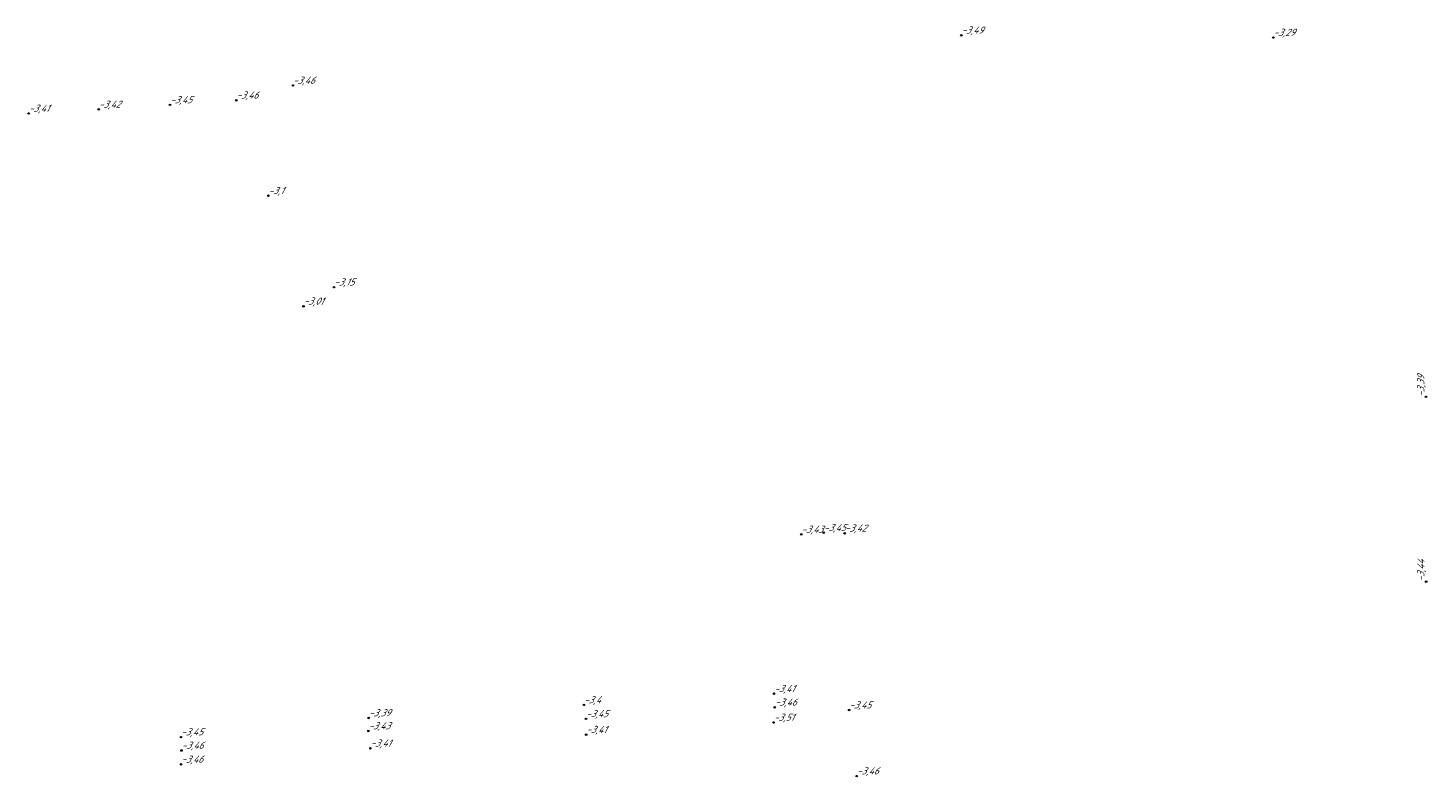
# Model space of a CAD drawing. Header units: metres. Extents: x 162343 to 162665, y 502576 to 502928.
# Tile 28 of 33: x 162497 to 162567, y 502797 to 502835. Entities that reach past the tile are written whole.
import ezdxf

# ---------------------------------------------------------------- set-up
doc = ezdxf.new("R2010")
doc.units = ezdxf.units.M
doc.header["$LTSCALE"] = 0.001
doc.layers.add('B-WE-OG-HOOGTEPUNT-T18', color=7, linetype='Continuous', lineweight=0)
doc.styles.add('Style-Arial', font='arial.ttf')

# ---------------------------------------------------------------- blocks, each defined once
blk = doc.blocks.new('hm_11')
at = {"color": 0, "linetype": 'ByBlock', "lineweight": -2}
blk.add_circle((0, 0), 0.0375, dxfattribs=at)

msp = doc.modelspace()

# ---------------------------------------------------------------- block references
at = {"layer": 'B-WE-OG-HOOGTEPUNT-T18'}
for p in [(162543.775813, 502834.254512), (162559.563587, 502834.138294), (162509.967095, 502831.717977), (162503.753027, 502830.734789), (162507.105417, 502830.968617), (162496.607642, 502830.301716), (162500.145723, 502830.507775), (162508.729802, 502826.14471), (162512.049668, 502821.519304), (162510.504786, 502820.555426), (162535.686076, 502809.024136), (162536.820269, 502809.108211), (162537.879331, 502809.081276), (162534.309992, 502800.972154), (162524.687224, 502800.405435), (162534.338906, 502800.284054), (162513.804231, 502799.74642), (162524.793646, 502799.701109), (162538.10512, 502800.141358), (162513.784052, 502799.088718), (162524.803404, 502798.90227), (162534.28907, 502799.516297), (162504.304222, 502798.777241), (162513.89111, 502798.212762), (162504.315418, 502797.402033), (162504.335369, 502798.100596), (162538.486854, 502796.804323)]:
    msp.add_blockref('hm_11', p, dxfattribs=at)
at = {"layer": 'B-WE-OG-HOOGTEPUNT-T18', "rotation": 90}
for p in [(162567.285548, 502815.978563), (162567.290474, 502806.632284)]:
    msp.add_blockref('hm_11', p, dxfattribs=at)

# ---------------------------------------------------------------- texts
at = {"layer": 'B-WE-OG-HOOGTEPUNT-T18', "char_height": 0.36, "attachment_point": 7, "style": 'Style-Arial'}
for s, insert in [('{\\fNLCS-ISO|b0|i1|c0|p34;\\Q15;\\C256;-3,49}', (162543.775813, 502834.254512)), ('{\\fNLCS-ISO|b0|i1|c0|p34;\\Q15;\\C256;-3,29}', (162559.563587, 502834.138294)), ('{\\fNLCS-ISO|b0|i1|c0|p34;\\Q15;\\C256;-3,46}', (162509.967095, 502831.717977)), ('{\\fNLCS-ISO|b0|i1|c0|p34;\\Q15;\\C256;-3,42}', (162500.145723, 502830.507775)), ('{\\fNLCS-ISO|b0|i1|c0|p34;\\Q15;\\C256;-3,45}', (162503.753027, 502830.734789)), ('{\\fNLCS-ISO|b0|i1|c0|p34;\\Q15;\\C256;-3,46}', (162507.105417, 502830.968617)), ('{\\fNLCS-ISO|b0|i1|c0|p34;\\Q15;\\C256;-3,41}', (162496.607642, 502830.301716)), ('{\\fNLCS-ISO|b0|i1|c0|p34;\\Q15;\\C256;-3,1}', (162508.729802, 502826.14471)), ('{\\fNLCS-ISO|b0|i1|c0|p34;\\Q15;\\C256;-3,15}', (162512.049668, 502821.519304)), ('{\\fNLCS-ISO|b0|i1|c0|p34;\\Q15;\\C256;-3,01}', (162510.504786, 502820.555426)), ('{\\fNLCS-ISO|b0|i1|c0|p34;\\Q15;\\C256;-3,45}', (162536.820269, 502809.108211)), ('{\\fNLCS-ISO|b0|i1|c0|p34;\\Q15;\\C256;-3,43}', (162535.686076, 502809.024136)), ('{\\fNLCS-ISO|b0|i1|c0|p34;\\Q15;\\C256;-3,42}', (162537.879331, 502809.081276)), ('{\\fNLCS-ISO|b0|i1|c0|p34;\\Q15;\\C256;-3,41}', (162534.309992, 502800.972154)), ('{\\fNLCS-ISO|b0|i1|c0|p34;\\Q15;\\C256;-3,4}', (162524.687224, 502800.405435)), ('{\\fNLCS-ISO|b0|i1|c0|p34;\\Q15;\\C256;-3,46}', (162534.338906, 502800.284054)), ('{\\fNLCS-ISO|b0|i1|c0|p34;\\Q15;\\C256;-3,45}', (162538.10512, 502800.141358)), ('{\\fNLCS-ISO|b0|i1|c0|p34;\\Q15;\\C256;-3,39}', (162513.804231, 502799.74642)), ('{\\fNLCS-ISO|b0|i1|c0|p34;\\Q15;\\C256;-3,45}', (162524.793646, 502799.701109)), ('{\\fNLCS-ISO|b0|i1|c0|p34;\\Q15;\\C256;-3,51}', (162534.28907, 502799.516297)), ('{\\fNLCS-ISO|b0|i1|c0|p34;\\Q15;\\C256;-3,45}', (162504.304222, 502798.777241)), ('{\\fNLCS-ISO|b0|i1|c0|p34;\\Q15;\\C256;-3,43}', (162513.784052, 502799.088718)), ('{\\fNLCS-ISO|b0|i1|c0|p34;\\Q15;\\C256;-3,41}', (162524.803404, 502798.90227)), ('{\\fNLCS-ISO|b0|i1|c0|p34;\\Q15;\\C256;-3,46}', (162504.335369, 502798.100596)), ('{\\fNLCS-ISO|b0|i1|c0|p34;\\Q15;\\C256;-3,41}', (162513.89111, 502798.212762)), ('{\\fNLCS-ISO|b0|i1|c0|p34;\\Q15;\\C256;-3,46}', (162504.315418, 502797.402033)), ('{\\fNLCS-ISO|b0|i1|c0|p34;\\Q15;\\C256;-3,46}', (162538.486854, 502796.804323))]:
    msp.add_mtext(s, dxfattribs=dict(at, insert=insert))
at = {"layer": 'B-WE-OG-HOOGTEPUNT-T18', "char_height": 0.36, "attachment_point": 7, "rotation": 90, "style": 'Style-Arial'}
for s, insert in [('{\\fNLCS-ISO|b0|i1|c0|p34;\\Q15;\\C256;-3,39}', (162567.285548, 502815.978563)), ('{\\fNLCS-ISO|b0|i1|c0|p34;\\Q15;\\C256;-3,44}', (162567.290474, 502806.632284))]:
    msp.add_mtext(s, dxfattribs=dict(at, insert=insert))

doc.saveas('drawing.dxf')
